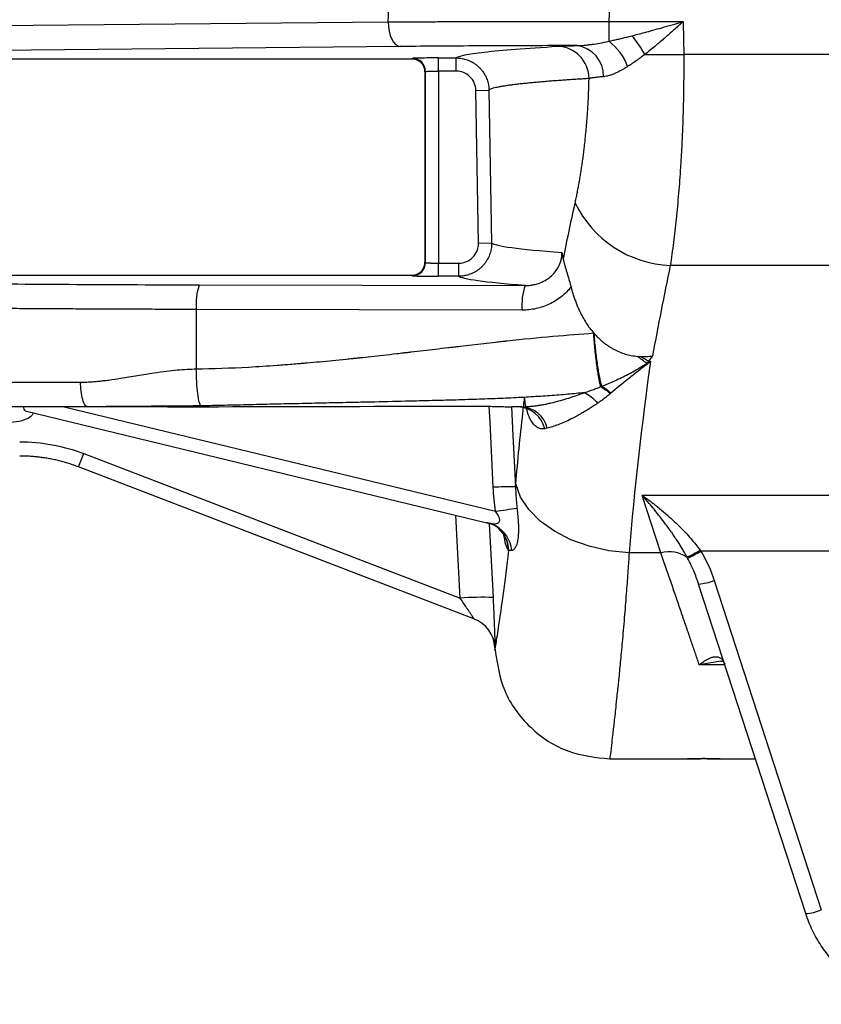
# Model space of a CAD drawing. Header units: millimetres. Extents: x 5 to 597, y 5 to 415.
# Tile 81 of 136: x 310 to 320, y 303 to 315. Entities that reach past the tile are written whole.
import ezdxf

# ---------------------------------------------------------------- set-up
doc = ezdxf.new("R2010")
doc.units = ezdxf.units.MM

msp = doc.modelspace()

# ---------------------------------------------------------------- linework, layer by layer
at = {"color": 7, "linetype": 'Continuous', "lineweight": 25}
for p, q in [((314.5356, 315.138), (314.5474, 315.3843)), ((317.2353, 315.4209), (317.2219, 315.1415)), ((308.9646, 315.085), (314.5356, 315.138)), ((317.2219, 315.1415), (318.1307, 315.1415)), ((317.2219, 315.1415), (317.2219, 314.9017)), ((314.6791, 314.8381), (309.253, 314.7865)), ((309.2282, 314.6892), (314.8212, 314.6892)), ((314.8212, 314.6892), (314.8296, 314.6934)), ((315.1494, 314.6988), (315.3625, 314.6988)), ((315.1494, 314.5388), (315.1494, 314.6988)), ((315.3625, 314.5388), (315.3625, 314.6988)), ((333.3173, 314.7415), (318.1349, 314.7415)), ((314.9812, 314.5293), (314.9812, 312.2088)), ((314.9813, 314.5293), (314.9812, 314.5293)), ((314.9895, 314.5334), (314.9813, 314.5293)), ((314.9813, 314.5293), (314.9813, 312.2088)), ((314.9895, 312.2047), (314.9895, 314.5334)), ((315.3625, 314.5388), (315.1494, 314.5388)), ((315.1494, 314.5388), (315.1494, 312.1993)), ((315.6025, 314.303), (315.7624, 314.3058)), ((315.6349, 312.4435), (315.6025, 314.303)), ((315.7624, 314.3058), (315.7949, 312.4462)), ((315.6349, 312.4435), (315.7949, 312.4462)), ((314.9813, 312.2088), (314.9812, 312.2088)), ((314.9813, 312.2088), (314.9895, 312.2047)), ((315.1494, 312.0393), (315.1494, 312.1993)), ((315.1494, 312.1993), (315.395, 312.1993)), ((315.395, 312.0393), (315.395, 312.1993)), ((333.29, 312.17), (317.9716, 312.17)), ((314.8212, 312.049), (309.2282, 312.049)), ((314.8296, 312.0447), (314.8212, 312.049)), ((315.395, 312.0393), (315.1494, 312.0393)), ((312.2332, 311.9346), (316.2043, 311.9261)), ((312.1966, 311.6347), (312.1966, 310.9106)), ((316.1678, 311.6262), (312.1966, 311.6347)), ((317.7063, 311.0061), (317.7326, 311.0061)), ((315.0477, 310.4567), (315.0483, 310.4579)), ((310.1126, 310.3982), (315.7533, 309.0325)), ((311.8457, 310.4491), (310.8733, 310.4491)), ((316.1583, 310.4491), (316.041, 310.4491)), ((310.8255, 309.878), (315.4124, 308.1172)), ((315.5791, 307.8667), (310.761, 309.7162)), ((333.531, 309.3682), (317.6309, 309.3682)), ((317.858, 308.6692), (317.6309, 309.3682)), ((315.7364, 309.0371), (315.7857, 309.0289)), ((315.7883, 309.0257), (315.8471, 308.9959)), ((317.858, 308.6692), (317.4703, 308.6692)), ((332.8187, 308.6905), (318.3432, 308.6905)), ((318.5077, 308.3331), (319.812, 304.319)), ((319.6217, 304.2746), (318.3175, 308.2887)), ((315.8348, 307.5144), (315.8363, 307.4843)), ((317.2324, 306.1591), (318.181, 306.1591)), ((318.581, 306.1591), (319.0095, 306.1591))]:
    msp.add_line(p, q, dxfattribs=at)
at = {"color": 8, "linetype": 'Continuous', "lineweight": 25}
for p, q in [((310.5861, 310.4491), (315.8414, 309.1767)), ((315.4124, 308.1172), (315.3603, 309.1277)), ((315.7651, 309.0276), (315.8117, 308.1242)), ((318.5882, 307.3476), (318.3265, 307.303)), ((318.6378, 307.303), (318.3265, 307.303))]:
    msp.add_line(p, q, dxfattribs=at)
at = {"color": 7, "linetype": 'Continuous', "lineweight": 25, "flags": 128}
for points in [[(314.5356, 315.138), (314.5387, 315.0801), (314.5471, 315.0243), (314.5605, 314.9728), (314.5784, 314.9275), (314.6, 314.8902), (314.6247, 314.8622), (314.6514, 314.8446), (314.6791, 314.8381)], [(318.1307, 315.1415), (318.133, 314.9175), (318.1349, 314.7415)], [(315.0477, 310.4567), (315.3559, 310.4567), (315.598, 310.4568)], [(317.4703, 308.6692), (317.2237, 308.6951), (316.9849, 308.7487), (316.7613, 308.8286), (316.5599, 308.932), (316.3871, 309.0559), (316.2483, 309.1963), (316.1479, 309.3487), (316.089, 309.5085)], [(315.8431, 308.9982), (315.7947, 309.0204), (315.7364, 309.0371)]]:
    msp.add_lwpolyline(points, dxfattribs=at)
at = {"color": 8, "linetype": 'Continuous', "lineweight": 25, "flags": 128}
for points in [[(315.598, 310.4568), (315.5981, 310.4569), (315.5981, 310.4574)], [(315.8148, 309.468), (315.775, 310.2669), (315.7657, 310.4543)], [(316.0375, 310.4491), (316.0548, 310.1009), (316.086, 309.475)]]:
    msp.add_lwpolyline(points, dxfattribs=at)
at = {"color": 7, "linetype": 'Continuous', "lineweight": 25}
for centre, radius, start, end in [((316.8572, 314.3931), 0.6259, 18.62684, 54.35746), ((316.7421, 314.2758), 1.0287, 26.76464, 42.34095), ((316.5875, 314.4466), 0.3942, 0.15589, 88.51073), ((316.7882, 314.4827), 0.369, 358.02966, 83.32411), ((314.8295, 314.5333), 0.1601, 0.02777, 89.94604), ((317.6799, 357.2735), 42.5344, 269.97386, 270.61286), ((318.0292, 313.5211), 1.3524, 205.86039, 267.56043), ((314.8295, 312.2048), 0.1601, 270.05396, 359.97223), ((312.865, 311.7054), 0.6721, 160.05864, 186.04259), ((316.8361, 311.6969), 0.6721, 160.05864, 186.04259), ((316.1007, 310.0988), 0.3508, 13.6679, 87.07223), ((316.1391, 310.1051), 0.3445, 14.09022, 86.79816), ((307.5979, 311.0713), 3.4411, 336.80934, 339.70929), ((316.0635, 305.0741), 4.401, 89.70697, 93.2394), ((313.9163, 323.4535), 14.406, 277.67931, 278.73383), ((317.9567, 308.2717), 0.4096, 57.73817, 103.95318), ((317.7648, 309.5727), 1.0391, 293.27046, 303.21489), ((317.7261, 309.6507), 1.1414, 293.57853, 302.73165), ((318.2791, 308.8832), 0.5957, 273.69538, 292.56673), ((315.665, 305.0886), 3.0391, 87.23309, 94.76812), ((315.4353, 307.4935), 0.4, 3, 69), ((315.4357, 307.4933), 0.4, 2.99908, 68.99978), ((319.5834, 304.8691), 0.5957, 273.69538, 292.56673)]:
    msp.add_arc(centre, radius, start, end, dxfattribs=at)
at = {"color": 8, "linetype": 'Continuous', "lineweight": 25}
for centre, radius, start, end in [((310.15, 310.446), 0.0606, 177.59759, 231.98797), ((315.6574, 308.6611), 0.3848, 5.48227, 61.14835), ((315.6088, 308.6839), 0.3925, 2.14734, 53.27078), ((315.6133, 308.6806), 0.3924, 2.13589, 53.60716)]:
    msp.add_arc(centre, radius, start, end, dxfattribs=at)
at = {"color": 7, "linetype": 'Continuous', "lineweight": 25}
for points, knots in [([(314.5356, 315.138), (314.5679, 315.1382), (314.6322, 315.1386), (314.7292, 315.139), (314.8256, 315.1395), (314.9215, 315.1399), (315.0167, 315.1403), (315.1113, 315.1407), (315.2051, 315.141), (315.298, 315.1413), (315.3901, 315.1415), (315.4813, 315.1418), (315.5714, 315.142), (315.6606, 315.1421), (315.7486, 315.1423), (315.8748, 315.1425), (316.0393, 315.1426), (316.2423, 315.1427), (316.4433, 315.1427), (316.6419, 315.1425), (316.8379, 315.1423), (317.0309, 315.1419), (317.1586, 315.1416), (317.2219, 315.1415)], [0, 0, 0, 0, 0.0393589, 0.0781582, 0.116398, 0.1540782, 0.1911988, 0.2277599, 0.2637615, 0.2992035, 0.3340859, 0.3684089, 0.4021723, 0.4353762, 0.4680206, 0.5001054, 0.5751552, 0.6489927, 0.7216181, 0.7930314, 0.8632327, 0.9322222, 1, 1, 1, 1]), ([(317.5024, 314.9687), (317.5265, 314.9748), (317.5789, 314.9882), (317.6641, 315.0107), (317.7624, 315.0374), (317.8736, 315.0683), (317.9978, 315.1035), (318.085, 315.1284), (318.1307, 315.1415)], [0, 0, 0, 0, 0.1155551, 0.2515487, 0.4079868, 0.5848733, 0.7822105, 1, 1, 1, 1]), ([(318.1307, 315.1415), (318.1194, 315.1314), (318.0949, 315.1098), (318.0556, 315.075), (317.9993, 315.0254), (317.9451, 314.978), (317.8848, 314.9257), (317.8345, 314.8826), (317.775, 314.8324), (317.7179, 314.7851), (317.6791, 314.7539), (317.6605, 314.739)], [0, 0, 0, 0, 0.0718999, 0.1552549, 0.2502352, 0.4295711, 0.4996923, 0.6345376, 0.7499775, 0.8804593, 1, 1, 1, 1]), ([(316.8311, 314.8491), (316.842, 314.8493), (316.8644, 314.8498), (316.8999, 314.8518), (316.9381, 314.8548), (316.979, 314.8592), (317.0371, 314.8668), (317.118, 314.8797), (317.1853, 314.894), (317.2219, 314.9017)], [0, 0, 0, 0, 0.0877189, 0.181474, 0.2813218, 0.3873112, 0.4994841, 0.7273425, 1, 1, 1, 1]), ([(317.2219, 314.9017), (317.2395, 314.9056), (317.2752, 314.9133), (317.3297, 314.926), (317.3858, 314.9395), (317.4435, 314.9537), (317.4826, 314.9636), (317.5024, 314.9687)], [0, 0, 0, 0, 0.1900955, 0.3851201, 0.5850978, 0.7900509, 1, 1, 1, 1]), ([(316.8311, 314.8491), (316.4584, 314.8486), (316.0842, 314.8475), (315.3587, 314.8437), (315.0075, 314.8412), (314.6791, 314.8381)], [0, 0, 0, 0, 0.5, 0.5, 1, 1, 1, 1]), ([(315.3625, 314.6988), (315.387, 314.7227), (315.5028, 314.7467), (315.9164, 314.7942), (316.2141, 314.8177), (316.5977, 314.8407)], [0, 0, 0, 0, 0.5, 0.5, 1, 1, 1, 1]), ([(316.5977, 314.8407), (316.623, 314.8422), (316.6551, 314.8437), (316.7331, 314.8465), (316.779, 314.8478), (316.8311, 314.8491)], [0, 0, 0, 0, 0.5, 0.5, 1, 1, 1, 1]), ([(314.8212, 314.6892), (314.8272, 314.689), (314.8393, 314.6886), (314.8571, 314.6854), (314.8742, 314.6805), (314.8905, 314.6738), (314.9058, 314.6655), (314.9199, 314.6557), (314.9327, 314.6446), (314.9442, 314.6323), (314.9542, 314.6191), (314.9626, 314.6051), (314.9695, 314.5904), (314.9749, 314.5754), (314.9786, 314.5601), (314.9809, 314.5447), (314.9812, 314.5344), (314.9813, 314.5293)], [0, 0, 0, 0, 0.0725579, 0.1442485, 0.2150773, 0.2850496, 0.3541711, 0.4224476, 0.4898853, 0.5564904, 0.6222696, 0.6872296, 0.7513775, 0.8147208, 0.8772669, 0.9390239, 1, 1, 1, 1]), ([(314.9813, 314.5293), (314.9811, 314.5353), (314.9808, 314.5474), (314.9776, 314.5652), (314.9726, 314.5825), (314.9657, 314.5991), (314.957, 314.6148), (314.9466, 314.6294), (314.9323, 314.6454), (314.9125, 314.6619), (314.8857, 314.6767), (314.8547, 314.6871), (314.8325, 314.6885), (314.8212, 314.6892)], [0, 0, 0, 0, 0.0719913, 0.1437619, 0.2153223, 0.2866831, 0.357855, 0.4288487, 0.4996752, 0.6138216, 0.7352381, 0.8639558, 1, 1, 1, 1]), ([(315.1494, 314.6988), (315.1124, 314.6988), (315.0726, 314.6987), (314.9953, 314.6981), (314.9582, 314.6977), (314.8962, 314.6967), (314.8715, 314.6961), (314.8389, 314.6947), (314.8309, 314.694), (314.8296, 314.6934)], [0, 0, 0, 0, 0.25, 0.25, 0.5, 0.5, 0.75, 0.75, 1, 1, 1, 1]), ([(315.3625, 314.6988), (315.3721, 314.6986), (315.3915, 314.6982), (315.4209, 314.6948), (315.4506, 314.6894), (315.4804, 314.6814), (315.51, 314.671), (315.5391, 314.6582), (315.5674, 314.6428), (315.5946, 314.6251), (315.6204, 314.6051), (315.6446, 314.583), (315.6668, 314.559), (315.6869, 314.5335), (315.7047, 314.5066), (315.7202, 314.4787), (315.7332, 314.4501), (315.7437, 314.421), (315.7519, 314.3918), (315.7576, 314.3628), (315.7613, 314.3342), (315.762, 314.3152), (315.7624, 314.3058)], [0, 0, 0, 0, 0.0463174, 0.0938315, 0.1424551, 0.1920844, 0.2425993, 0.2938645, 0.3457313, 0.3980397, 0.450621, 0.5033013, 0.5559047, 0.6082568, 0.660188, 0.7115373, 0.7621541, 0.8119015, 0.8606574, 0.9083158, 0.9547875, 1, 1, 1, 1]), ([(317.6605, 314.739), (317.6461, 314.7285), (317.6198, 314.7093), (317.5844, 314.6838), (317.5448, 314.6558), (317.5007, 314.6255), (317.4664, 314.6034), (317.4503, 314.593)], [0, 0, 0, 0, 0.2004512, 0.3671125, 0.4999893, 0.7635736, 1, 1, 1, 1]), ([(318.1349, 314.7415), (318.1351, 314.7108), (318.1355, 314.6494), (318.1355, 314.5572), (318.1351, 314.465), (318.1342, 314.3727), (318.133, 314.2804), (318.1313, 314.1881), (318.1291, 314.0959), (318.1265, 314.0038), (318.1235, 313.912), (318.1201, 313.8203), (318.1162, 313.729), (318.1119, 313.638), (318.1072, 313.5475), (318.102, 313.4573), (318.0915, 313.2895), (318.0732, 313.0452), (318.0491, 312.7894), (318.0274, 312.5921), (318.0102, 312.4494), (317.9917, 312.3076), (317.9783, 312.2162), (317.9716, 312.17)], [0, 0, 0, 0, 0.0326776, 0.0654457, 0.098305, 0.1312564, 0.1643004, 0.1974379, 0.2306695, 0.2639958, 0.2974177, 0.3309357, 0.3645506, 0.398263, 0.4320737, 0.4659831, 0.4999921, 0.6232092, 0.7500803, 0.8104545, 0.8722312, 0.9354123, 1, 1, 1, 1]), ([(314.9895, 314.5334), (314.991, 314.5348), (315.0088, 314.5362), (315.0678, 314.5382), (315.1085, 314.5388), (315.1494, 314.5388)], [0, 0, 0, 0, 0.5, 0.5, 1, 1, 1, 1]), ([(315.6025, 314.303), (315.6019, 314.3344), (315.5953, 314.365), (315.5707, 314.4222), (315.5529, 314.4482), (315.5087, 314.4917), (315.4822, 314.5091), (315.425, 314.5326), (315.3939, 314.5388), (315.3625, 314.5388)], [0, 0, 0, 0, 0.25, 0.25, 0.5, 0.5, 0.75, 0.75, 1, 1, 1, 1]), ([(317.4503, 314.593), (317.4391, 314.586), (317.417, 314.5723), (317.385, 314.5538), (317.3545, 314.5372), (317.3191, 314.5195), (317.2799, 314.502), (317.2365, 314.486), (317.1954, 314.4746), (317.1695, 314.4715), (317.157, 314.47)], [0, 0, 0, 0, 0.1063006, 0.2087478, 0.3074105, 0.4023645, 0.5576105, 0.7010129, 0.8548871, 1, 1, 1, 1]), ([(316.9817, 314.4477), (316.9581, 314.4463), (316.9101, 314.4433), (316.8395, 314.4388), (316.7687, 314.4342), (316.6981, 314.4293), (316.6278, 314.4243), (316.5582, 314.4192), (316.4895, 314.4138), (316.422, 314.4083), (316.3559, 314.4027), (316.2916, 314.3968), (316.2293, 314.3908), (316.1693, 314.3846), (316.112, 314.3783), (316.0577, 314.3718), (316.0068, 314.3651), (315.9595, 314.3583), (315.9162, 314.3513), (315.8772, 314.3441), (315.8431, 314.3368), (315.814, 314.3293), (315.7905, 314.3216), (315.7724, 314.3138), (315.7657, 314.3085), (315.7624, 314.3058)], [0, 0, 0, 0, 0.0313135, 0.0637329, 0.0972583, 0.1318897, 0.167627, 0.2044702, 0.2424194, 0.2814744, 0.3216353, 0.3629021, 0.4052748, 0.4487534, 0.4933378, 0.539028, 0.585824, 0.6337259, 0.6827335, 0.7328469, 0.7840661, 0.836391, 0.8898216, 0.944358, 1, 1, 1, 1]), ([(316.8122, 312.9312), (316.8164, 312.9507), (316.8249, 312.9895), (316.8371, 313.0493), (316.8489, 313.1101), (316.8602, 313.1719), (316.8712, 313.2348), (316.8817, 313.2988), (316.8917, 313.3638), (316.9013, 313.4298), (316.9105, 313.497), (316.9192, 313.5651), (316.9323, 313.6753), (316.9481, 313.8301), (316.9623, 314.01), (316.9718, 314.1698), (316.978, 314.308), (316.9804, 314.4011), (316.9817, 314.4477)], [0, 0, 0, 0, 0.0461664, 0.0920985, 0.1378279, 0.1833871, 0.2288086, 0.2741253, 0.3193704, 0.3645773, 0.4097793, 0.4550098, 0.5003023, 0.6260723, 0.7513769, 0.8344089, 0.9172077, 1, 1, 1, 1]), ([(317.157, 314.47), (317.1482, 314.4693), (317.1306, 314.4679), (317.1062, 314.4656), (317.0834, 314.4633), (317.0623, 314.4609), (317.0428, 314.4584), (317.025, 314.4559), (317.0089, 314.4532), (316.9943, 314.4505), (316.9859, 314.4487), (316.9817, 314.4477)], [0, 0, 0, 0, 0.114404, 0.2281368, 0.3411277, 0.4533096, 0.5646192, 0.6749966, 0.7843863, 0.8927366, 1, 1, 1, 1]), ([(315.7949, 312.4462), (315.7948, 312.4367), (315.7948, 312.4174), (315.792, 312.3881), (315.787, 312.3583), (315.7796, 312.3282), (315.7697, 312.2982), (315.7571, 312.2686), (315.742, 312.2397), (315.7244, 312.2117), (315.7044, 312.1851), (315.682, 312.1602), (315.6577, 312.1371), (315.6315, 312.1162), (315.6039, 312.0977), (315.575, 312.0817), (315.5454, 312.0682), (315.5152, 312.0574), (315.4848, 312.0491), (315.4545, 312.0434), (315.4246, 312.04), (315.4048, 312.0395), (315.395, 312.0393)], [0, 0, 0, 0, 0.045019, 0.0913459, 0.1389081, 0.1876148, 0.2373573, 0.2880091, 0.3394277, 0.3914558, 0.4439242, 0.4966548, 0.5494638, 0.6021661, 0.6545787, 0.7065244, 0.7578359, 0.8083578, 0.85795, 0.9064888, 0.9538681, 1, 1, 1, 1]), ([(315.395, 312.1993), (315.427, 312.1993), (315.4585, 312.2057), (315.5171, 312.2303), (315.5439, 312.2485), (315.5883, 312.2936), (315.6061, 312.3208), (315.6295, 312.3795), (315.6355, 312.4114), (315.6349, 312.4435)], [0, 0, 0, 0, 0.25, 0.25, 0.5, 0.5, 0.75, 0.75, 1, 1, 1, 1]), ([(316.2043, 311.9261), (316.2125, 311.9262), (316.2324, 311.9264), (316.2675, 311.9292), (316.3132, 311.9365), (316.3751, 311.9533), (316.4433, 311.9834), (316.5133, 312.0311), (316.5711, 312.0895), (316.6096, 312.1499), (316.6315, 312.2018), (316.6434, 312.2437), (316.6504, 312.2863), (316.6508, 312.3147), (316.651, 312.3288)], [0, 0, 0, 0, 0.0377729, 0.0915038, 0.1620053, 0.2501208, 0.3851701, 0.4998888, 0.6310809, 0.7493928, 0.8135219, 0.876738, 0.9389259, 1, 1, 1, 1]), ([(316.651, 312.3288), (316.654, 312.315), (316.6599, 312.2882), (316.6654, 312.26), (316.6681, 312.2463)], [0, 0, 0, 0, 0.5168809, 1, 1, 1, 1]), ([(314.9813, 312.2088), (314.9811, 312.2028), (314.9808, 312.1907), (314.9776, 312.1729), (314.9726, 312.1556), (314.9657, 312.139), (314.957, 312.1233), (314.9466, 312.1088), (314.9323, 312.0928), (314.9125, 312.0762), (314.8857, 312.0614), (314.8547, 312.051), (314.8325, 312.0497), (314.8212, 312.049)], [0, 0, 0, 0, 0.0719913, 0.1437619, 0.2153223, 0.2866831, 0.357855, 0.4288487, 0.4996752, 0.6138216, 0.7352381, 0.8639558, 1, 1, 1, 1]), ([(314.8212, 312.049), (314.8272, 312.0492), (314.8393, 312.0495), (314.8571, 312.0527), (314.8742, 312.0576), (314.8905, 312.0643), (314.9058, 312.0726), (314.9199, 312.0824), (314.9327, 312.0936), (314.9442, 312.1058), (314.9542, 312.1191), (314.9626, 312.1331), (314.9695, 312.1477), (314.9749, 312.1627), (314.9786, 312.178), (314.9809, 312.1934), (314.9812, 312.2037), (314.9813, 312.2088)], [0, 0, 0, 0, 0.0725579, 0.1442485, 0.2150773, 0.2850496, 0.3541711, 0.4224476, 0.4898853, 0.5564904, 0.6222696, 0.6872296, 0.7513775, 0.8147208, 0.8772669, 0.9390239, 1, 1, 1, 1]), ([(314.9895, 312.2047), (314.9899, 312.2045), (314.9907, 312.2041), (314.9944, 312.2035), (314.9996, 312.203), (315.0063, 312.2025), (315.0143, 312.202), (315.0235, 312.2016), (315.0335, 312.2012), (315.0443, 312.2008), (315.0557, 312.2005), (315.0674, 312.2002), (315.0794, 312.2), (315.0914, 312.1998), (315.1035, 312.1996), (315.1154, 312.1995), (315.127, 312.1994), (315.1383, 312.1993), (315.1458, 312.1993), (315.1494, 312.1993)], [0, 0, 0, 0, 0.0730896, 0.1443957, 0.2139183, 0.2816574, 0.347613, 0.4117851, 0.4741739, 0.5347793, 0.5936015, 0.6506405, 0.7058964, 0.7593695, 0.81106, 0.860968, 0.9090937, 0.9554376, 1, 1, 1, 1]), ([(316.6681, 312.2463), (316.6691, 312.2416), (316.6716, 312.2287), (316.6775, 312.2032), (316.6866, 312.1693), (316.698, 312.1296), (316.7106, 312.0879), (316.7238, 312.0447), (316.7373, 311.9997), (316.7504, 311.9544), (316.7584, 311.9239), (316.7624, 311.9087)], [0, 0, 0, 0, 0.0463894, 0.124915, 0.2494883, 0.3779378, 0.4980349, 0.6280107, 0.7544315, 0.8781082, 1, 1, 1, 1]), ([(314.8296, 312.0447), (314.8309, 312.0441), (314.8389, 312.0434), (314.8715, 312.0421), (314.8962, 312.0414), (314.9582, 312.0404), (314.9953, 312.04), (315.0726, 312.0394), (315.1124, 312.0393), (315.1494, 312.0393)], [0, 0, 0, 0, 0.25, 0.25, 0.5, 0.5, 0.75, 0.75, 1, 1, 1, 1]), ([(316.2043, 311.9261), (315.9562, 311.9446), (315.7635, 311.9634), (315.493, 312.0013), (315.4152, 312.0203), (315.395, 312.0393)], [0, 0, 0, 0, 0.5, 0.5, 1, 1, 1, 1]), ([(309.3352, 311.9509), (309.7807, 311.9466), (310.253, 311.9431), (311.2276, 311.9376), (311.7297, 311.9357), (312.2332, 311.9346)], [0, 0, 0, 0, 0.5, 0.5, 1, 1, 1, 1]), ([(316.7624, 311.9087), (316.727, 311.8634), (316.6864, 311.8229), (316.5966, 311.7521), (316.5484, 311.7227), (316.446, 311.6747), (316.3913, 311.6563), (316.2811, 311.6321), (316.2249, 311.6261), (316.1678, 311.6262)], [0, 0, 0, 0, 0.25, 0.25, 0.5, 0.5, 0.75, 0.75, 1, 1, 1, 1]), ([(316.7624, 311.9087), (316.7672, 311.8904), (316.7767, 311.8543), (316.7929, 311.8016), (316.8101, 311.7511), (316.8284, 311.7028), (316.8475, 311.6568), (316.8727, 311.6016), (316.9053, 311.5384), (316.947, 311.4692), (316.9909, 311.4055), (317.023, 311.3667), (317.0387, 311.3478)], [0, 0, 0, 0, 0.0900578, 0.1773625, 0.2618883, 0.3436134, 0.4225203, 0.4985962, 0.6322119, 0.7602695, 0.8828325, 1, 1, 1, 1]), ([(312.1966, 311.6347), (312.1519, 311.6348), (312.0623, 311.635), (311.9281, 311.6353), (311.7941, 311.6357), (311.6601, 311.6361), (311.5264, 311.6365), (311.3928, 311.637), (311.2595, 311.6375), (311.1265, 311.6381), (310.9938, 311.6387), (310.8615, 311.6393), (310.7295, 311.64), (310.598, 311.6407), (310.467, 311.6414), (310.3364, 311.6422), (310.2065, 311.643), (310.0771, 311.6439), (309.9484, 311.6448), (309.8203, 311.6457), (309.6929, 311.6467), (309.5663, 311.6477), (309.4405, 311.6487), (309.3155, 311.6498), (309.233, 311.6505), (309.1917, 311.6509)], [0, 0, 0, 0, 0.042638, 0.0853523, 0.128143, 0.1710101, 0.2139536, 0.2569735, 0.3000697, 0.3432423, 0.3864913, 0.4298167, 0.4732185, 0.5166967, 0.5602513, 0.6038823, 0.6475897, 0.6913735, 0.7352338, 0.7791704, 0.8231835, 0.867273, 0.9114389, 0.9556812, 1, 1, 1, 1]), ([(312.1966, 310.9106), (312.3971, 310.9135), (312.7162, 310.9249), (313.1209, 310.9506), (313.3313, 310.9666), (313.4385, 310.9754), (313.4926, 310.9799), (313.5198, 310.9823), (313.5334, 310.9835), (313.5393, 310.984), (313.5431, 310.9843), (313.5455, 310.9845), (313.6465, 310.9933), (313.8017, 311.0077), (313.9931, 311.0269), (314.0914, 311.037), (314.1412, 311.0423), (314.1663, 311.0449), (314.1789, 311.0462), (314.1843, 311.0468), (314.1879, 311.0472), (314.1901, 311.0474), (314.2777, 311.0568), (314.42, 311.0724), (314.6089, 311.0938), (314.709, 311.1053), (314.7604, 311.1113), (314.7865, 311.1143), (314.7997, 311.1158), (314.8053, 311.1165), (314.8091, 311.1169), (314.8113, 311.1172), (314.9123, 311.129), (315.0615, 311.1464), (315.2355, 311.1668), (315.3101, 311.1756), (315.3598, 311.1815), (315.3851, 311.1844), (315.5072, 311.1989), (315.6518, 311.2156), (315.8171, 311.2341), (315.8989, 311.2431), (315.9396, 311.2475), (315.957, 311.2494), (315.9686, 311.2507), (315.974, 311.2513), (316.3731, 311.2944), (316.726, 311.3263), (317.0387, 311.3478)], [0, 0, 0, 0, 0.125, 0.1875, 0.21875, 0.234375, 0.2421875, 0.2460937, 0.2480469, 0.2490234, 0.2490234, 0.25, 0.25, 0.3125, 0.34375, 0.359375, 0.3671875, 0.3710937, 0.3730469, 0.3740234, 0.3740234, 0.375, 0.375, 0.4375, 0.46875, 0.484375, 0.4921875, 0.4960937, 0.4980469, 0.4990234, 0.4990234, 0.5, 0.5, 0.5625, 0.59375, 0.609375, 0.609375, 0.625, 0.625, 0.6875, 0.71875, 0.734375, 0.7421875, 0.7460937, 0.7460937, 0.75, 0.75, 1, 1, 1, 1]), ([(317.1235, 310.6946), (317.1149, 310.7304), (317.1062, 310.7731), (317.0894, 310.8701), (317.0813, 310.9244), (317.0663, 311.0399), (317.0595, 311.1012), (317.0477, 311.2248), (317.0427, 311.2873), (317.0387, 311.3478)], [0, 0, 0, 0, 0.25, 0.25, 0.5, 0.5, 0.75, 0.75, 1, 1, 1, 1]), ([(317.0448, 311.3408), (317.0551, 311.3294), (317.0756, 311.3069), (317.1079, 311.2753), (317.1411, 311.2457), (317.1751, 311.2184), (317.2099, 311.1933), (317.2453, 311.1703), (317.2917, 311.1437), (317.3503, 311.1158), (317.4223, 311.0903), (317.4963, 311.0718), (317.5467, 311.066), (317.5719, 311.063)], [0, 0, 0, 0, 0.0752254, 0.1490992, 0.2216737, 0.2930052, 0.3631546, 0.432188, 0.5001766, 0.6257562, 0.7506052, 0.8751948, 1, 1, 1, 1]), ([(317.1365, 310.7001), (317.1273, 310.7356), (317.1179, 310.7778), (317.0998, 310.8732), (317.091, 310.9264), (317.0749, 311.0395), (317.0675, 311.0994), (317.0547, 311.2204), (317.0492, 311.2815), (317.0448, 311.3408)], [0, 0, 0, 0, 0.25, 0.25, 0.5, 0.5, 0.75, 0.75, 1, 1, 1, 1]), ([(317.5719, 311.063), (317.5783, 311.0625), (317.5909, 311.0615), (317.6036, 311.061), (317.61, 311.0607)], [0, 0, 0, 0, 0.4992347, 1, 1, 1, 1]), ([(317.61, 311.0607), (317.6219, 311.0604), (317.646, 311.0598), (317.6824, 311.0611), (317.7191, 311.0638), (317.7436, 311.067), (317.7559, 311.0686)], [0, 0, 0, 0, 0.245525, 0.4939524, 0.7454055, 1, 1, 1, 1]), ([(317.1365, 310.7001), (317.1518, 310.7059), (317.1867, 310.7194), (317.2452, 310.7436), (317.3178, 310.7753), (317.3973, 310.813), (317.4781, 310.8545), (317.5508, 310.8949), (317.6202, 310.9361), (317.6639, 310.9642), (317.687, 310.979)], [0, 0, 0, 0, 0.0789424, 0.1809989, 0.3089624, 0.4663947, 0.6116721, 0.7517704, 0.8693204, 1, 1, 1, 1]), ([(317.6944, 310.972), (317.6572, 310.9434), (317.6192, 310.9139), (317.5611, 310.8684), (317.5416, 310.8531), (317.5022, 310.822), (317.482, 310.806), (317.3836, 310.7277), (317.3122, 310.6699), (317.2491, 310.6153)], [0, 0, 0, 0, 0.25, 0.25, 0.375, 0.375, 0.5, 0.5, 1, 1, 1, 1]), ([(317.7063, 311.0061), (317.7047, 311.0026), (317.7015, 310.9957), (317.6979, 310.9889), (317.6961, 310.9854)], [0, 0, 0, 0, 0.4955754, 1, 1, 1, 1]), ([(310.7865, 310.7491), (310.8034, 310.7492), (310.8381, 310.7495), (310.8916, 310.7518), (310.9476, 310.7554), (311.0064, 310.7605), (311.0678, 310.767), (311.1567, 310.7779), (311.294, 310.7988), (311.4772, 310.8293), (311.6645, 310.8601), (311.8256, 310.8833), (311.9597, 310.8979), (312.0806, 310.9074), (312.1589, 310.9095), (312.1966, 310.9106)], [0, 0, 0, 0, 0.03644902, 0.07475472, 0.11493915, 0.15702142, 0.20101815, 0.2469439, 0.34788674, 0.49608017, 0.63951685, 0.74718835, 0.83717256, 0.9214067, 1, 1, 1, 1]), ([(312.2519, 310.4601), (312.2458, 310.4659), (312.2392, 310.4807), (312.2264, 310.5307), (312.2202, 310.5661), (312.2096, 310.652), (312.2053, 310.7024), (312.1992, 310.8067), (312.1974, 310.8603), (312.1966, 310.9106)], [0, 0, 0, 0, 0.25, 0.25, 0.5, 0.5, 0.75, 0.75, 1, 1, 1, 1]), ([(310.8733, 310.4491), (310.8631, 310.4491), (310.852, 310.4555), (310.8307, 310.4847), (310.8204, 310.5076), (310.8035, 310.5662), (310.7968, 310.6017), (310.7884, 310.6756), (310.7865, 310.7137), (310.7865, 310.7491)], [0, 0, 0, 0, 0.25, 0.25, 0.5, 0.5, 0.75, 0.75, 1, 1, 1, 1]), ([(316.9256, 310.621), (316.9367, 310.6246), (316.97, 310.6355), (317.0215, 310.6538), (317.0765, 310.6748), (317.1091, 310.6885), (317.1235, 310.6946)], [0, 0, 0, 0, 0.1655891, 0.4999216, 0.7780262, 1, 1, 1, 1]), ([(317.1235, 310.6946), (317.126, 310.6956), (317.1279, 310.6964), (317.1322, 310.6982), (317.1344, 310.6991), (317.1365, 310.7001)], [0, 0, 0, 0, 0.5, 0.5, 1, 1, 1, 1]), ([(316.9256, 310.621), (316.8923, 310.6175), (316.8245, 310.6103), (316.7209, 310.6008), (316.614, 310.5917), (316.5038, 310.5834), (316.3902, 310.5756), (316.2733, 310.5684), (316.1532, 310.5618), (316.0297, 310.5556), (315.8605, 310.5481), (315.6373, 310.5397), (315.3726, 310.5313), (315.0907, 310.5237), (314.7611, 310.5157), (314.4398, 310.5085), (314.1128, 310.5014), (313.8332, 310.4953), (313.5112, 310.4882), (313.1873, 310.4809), (312.8557, 310.4732), (312.5461, 310.4662), (312.3476, 310.4621), (312.2519, 310.4601)], [0, 0, 0, 0, 0.0218494, 0.044344, 0.0674889, 0.0912889, 0.1157484, 0.1408713, 0.1666613, 0.1931219, 0.2202562, 0.2752481, 0.336094, 0.3896367, 0.4554832, 0.5466825, 0.5949759, 0.6643991, 0.7254608, 0.8009649, 0.8718765, 0.9382139, 1, 1, 1, 1]), ([(316.1583, 310.4491), (316.1712, 310.4492), (316.1973, 310.4495), (316.2381, 310.4517), (316.2808, 310.4553), (316.3255, 310.4604), (316.372, 310.467), (316.4205, 310.4753), (316.471, 310.4851), (316.5352, 310.4993), (316.6151, 310.5194), (316.7125, 310.5476), (316.8165, 310.5811), (316.8887, 310.6075), (316.9256, 310.621)], [0, 0, 0, 0, 0.0569102, 0.1153464, 0.1753278, 0.2368721, 0.2999958, 0.3647139, 0.4310406, 0.4989889, 0.6147953, 0.7368727, 0.8652624, 1, 1, 1, 1]), ([(316.9257, 310.621), (316.9536, 310.6089), (316.9821, 310.5914), (317.0367, 310.5471), (317.0628, 310.5204), (317.086, 310.491)], [0, 0, 0, 0, 0.5, 0.5, 1, 1, 1, 1]), ([(317.2395, 310.607), (317.2279, 310.5973), (317.2042, 310.5774), (317.1669, 310.5485), (317.1273, 310.5193), (317.0999, 310.5006), (317.086, 310.491)], [0, 0, 0, 0, 0.23229072, 0.47627127, 0.7321192, 1, 1, 1, 1]), ([(312.2519, 310.4601), (312.2319, 310.4597), (312.1904, 310.4589), (312.1256, 310.458), (312.0562, 310.4572), (311.9822, 310.4565), (311.9071, 310.4559), (311.8229, 310.4554), (311.7071, 310.4548), (311.5528, 310.454), (311.3793, 310.4529), (311.2333, 310.4516), (311.1208, 310.4506), (311.0337, 310.4498), (310.9514, 310.4492), (310.8989, 310.4491), (310.8733, 310.4491)], [0, 0, 0, 0, 0.04359282, 0.09040248, 0.14045166, 0.19375892, 0.25033959, 0.30234053, 0.3750574, 0.49978815, 0.63454278, 0.74935946, 0.81642293, 0.88046062, 0.94160301, 1, 1, 1, 1]), ([(311.8457, 310.4491), (311.8838, 310.4491), (311.9596, 310.4491), (312.0729, 310.4493), (312.1851, 310.4495), (312.2596, 310.4497), (312.2966, 310.4498)], [0, 0, 0, 0, 0.2540787, 0.50542, 0.7540511, 1, 1, 1, 1]), ([(312.2966, 310.4498), (312.2845, 310.4498), (312.2656, 310.4497), (312.2278, 310.4497), (312.1927, 310.4496), (312.1557, 310.4498), (312.1341, 310.4499), (312.1231, 310.4509), (312.1199, 310.4515), (312.1195, 310.452), (312.1194, 310.4521)], [0, 0, 0, 0, 0.1964874, 0.3046179, 0.6091629, 0.7615951, 0.9135298, 0.9540965, 0.9900654, 1, 1, 1, 1]), ([(315.598, 310.4568), (315.6094, 310.4568), (315.6322, 310.4567), (315.6662, 310.4565), (315.7, 310.4561), (315.7335, 310.4556), (315.7668, 310.4549), (315.7999, 310.4541), (315.8468, 310.4529), (315.9064, 310.4513), (315.9766, 310.4495), (316.0194, 310.4492), (316.041, 310.4491)], [0, 0, 0, 0, 0.0714496, 0.1425741, 0.2135483, 0.2845483, 0.35575, 0.4273279, 0.4994535, 0.6653512, 0.8315318, 1, 1, 1, 1]), ([(316.4415, 310.1816), (316.4368, 310.1807), (316.4274, 310.1788), (316.4131, 310.1782), (316.3989, 310.1794), (316.3847, 310.1824), (316.3707, 310.1872), (316.3473, 310.1983), (316.3154, 310.2228), (316.2793, 310.27), (316.2488, 310.3307), (316.2251, 310.4005), (316.2106, 310.4635), (316.2015, 310.5155), (316.198, 310.5419), (316.1961, 310.5562)], [0, 0, 0, 0, 0.0429784, 0.0852496, 0.126965, 0.1682803, 0.2093535, 0.2503427, 0.3744161, 0.5000003, 0.6198895, 0.7493914, 0.8746583, 0.9324521, 1, 1, 1, 1]), ([(317.086, 310.491), (317.0682, 310.4792), (317.0333, 310.4559), (316.9825, 310.4237), (316.9341, 310.394), (316.8882, 310.3669), (316.8447, 310.3423), (316.8037, 310.3201), (316.7491, 310.2919), (316.6824, 310.2603), (316.606, 310.229), (316.5364, 310.2048), (316.4938, 310.1941), (316.4732, 310.189)], [0, 0, 0, 0, 0.0810103, 0.1589232, 0.2337056, 0.3053276, 0.3737628, 0.4389883, 0.5009846, 0.6372351, 0.765856, 0.8867867, 1, 1, 1, 1]), ([(310.0443, 310.0228), (310.1767, 310.0228), (310.3102, 310.0106), (310.5728, 309.9619), (310.7019, 309.9254), (310.8255, 309.878)], [0, 0, 0, 0, 0.5, 0.5, 1, 1, 1, 1]), ([(310.761, 309.7162), (310.7417, 309.7234), (310.7032, 309.7378), (310.6447, 309.7571), (310.5858, 309.7747), (310.5264, 309.7904), (310.4667, 309.8042), (310.4068, 309.8162), (310.3466, 309.8264), (310.2862, 309.8347), (310.2258, 309.8411), (310.1653, 309.8457), (310.1048, 309.8485), (310.0644, 309.8489), (310.0443, 309.8491)], [0, 0, 0, 0, 0.0842046, 0.1682505, 0.2521377, 0.3358663, 0.4194364, 0.5028483, 0.5861019, 0.6691973, 0.7521347, 0.8349143, 0.917536, 1, 1, 1, 1]), ([(316.086, 309.475), (316.0869, 309.4527), (316.0885, 309.4085), (316.0924, 309.3427), (316.0973, 309.2782), (316.1016, 309.2356), (316.1038, 309.2145)], [0, 0, 0, 0, 0.2568858, 0.5091772, 0.7568804, 1, 1, 1, 1]), ([(318.1754, 308.6181), (318.1671, 308.633), (318.1501, 308.6638), (318.1229, 308.7102), (318.0936, 308.7585), (318.062, 308.8083), (318.0282, 308.8596), (317.9922, 308.9123), (317.9541, 308.9663), (317.9062, 309.0318), (317.846, 309.1109), (317.7792, 309.1944), (317.7065, 309.282), (317.6588, 309.3364), (317.6309, 309.3682)], [0, 0, 0, 0, 0.0518067, 0.1066403, 0.1645115, 0.2254292, 0.2894011, 0.3564339, 0.4265335, 0.4997048, 0.6166954, 0.7498781, 0.8537943, 1, 1, 1, 1]), ([(317.6309, 309.3682), (317.6467, 309.3569), (317.6766, 309.3356), (317.7189, 309.3043), (317.7561, 309.2761), (317.7882, 309.2511), (317.8407, 309.2095), (317.911, 309.1511), (317.9993, 309.0728), (318.0797, 308.9962), (318.154, 308.9199), (318.221, 308.8457), (318.2809, 308.7744), (318.3168, 308.7263), (318.3341, 308.7033)], [0, 0, 0, 0, 0.0635711, 0.1203819, 0.1704324, 0.2137228, 0.2502532, 0.3834007, 0.5005636, 0.6154632, 0.7227728, 0.8225666, 0.9149368, 1, 1, 1, 1]), ([(316.1038, 309.2145), (316.1049, 309.204), (316.1072, 309.183), (316.1103, 309.1518), (316.1132, 309.1212), (316.1158, 309.0911), (316.118, 309.0615), (316.1197, 309.0326), (316.122, 308.9812), (316.1224, 308.911), (316.1154, 308.8342), (316.1018, 308.7732), (316.0853, 308.7348), (316.0691, 308.7123), (316.0546, 308.7002), (316.0452, 308.6987), (316.0405, 308.6979)], [0, 0, 0, 0, 0.0361737, 0.0720944, 0.1078425, 0.1435035, 0.1791664, 0.2149228, 0.2508661, 0.3748367, 0.5005682, 0.6234012, 0.7503941, 0.8337087, 0.9167014, 1, 1, 1, 1]), ([(316.0405, 308.6979), (316.036, 308.6977), (316.0269, 308.6975), (316.0153, 308.6966), (316.0087, 308.6957), (316.0054, 308.6952)], [0, 0, 0, 0, 0.3275914, 0.6609375, 1, 1, 1, 1]), ([(318.3265, 307.303), (318.3192, 307.3245), (318.3044, 307.3674), (318.2816, 307.4341), (318.2581, 307.5026), (318.2339, 307.5731), (318.209, 307.6455), (318.1835, 307.7199), (318.1573, 307.7963), (318.1304, 307.8747), (318.1028, 307.9551), (318.0746, 308.0374), (318.0457, 308.1218), (318.0161, 308.2081), (317.9858, 308.2964), (317.9549, 308.3866), (317.9233, 308.4789), (317.891, 308.573), (317.869, 308.6371), (317.858, 308.6692)], [0, 0, 0, 0, 0.0560767, 0.1124913, 0.169245, 0.2263389, 0.283774, 0.3415516, 0.3996726, 0.4581382, 0.5169494, 0.5761073, 0.6356127, 0.6954668, 0.7556705, 0.8162247, 0.8771304, 0.9383885, 1, 1, 1, 1]), ([(318.3175, 308.2887), (318.3164, 308.2921), (318.3142, 308.2989), (318.3096, 308.3125), (318.3015, 308.3362), (318.2844, 308.3833), (318.2591, 308.446), (318.2241, 308.5245), (318.1977, 308.5755), (318.1826, 308.6046)], [0, 0, 0, 0, 0.0312835, 0.0625944, 0.1251783, 0.2502188, 0.499989, 0.715061, 1, 1, 1, 1]), ([(315.5791, 307.8667), (315.5789, 307.8669), (315.5786, 307.8672), (315.5769, 307.8697), (315.5741, 307.8736), (315.5704, 307.8792), (315.5656, 307.8864), (315.5598, 307.8952), (315.553, 307.9056), (315.5452, 307.9176), (315.5363, 307.9312), (315.5265, 307.9463), (315.5113, 307.9694), (315.4877, 308.0045), (315.4532, 308.0563), (315.4269, 308.0956), (315.4124, 308.1172)], [0, 0, 0, 0, 0.0358987, 0.0727645, 0.1109927, 0.1509384, 0.1929129, 0.237185, 0.2839837, 0.333503, 0.3859067, 0.4413331, 0.4998991, 0.6293424, 0.7959621, 1, 1, 1, 1]), ([(315.8117, 308.1242), (315.8137, 308.0854), (315.8156, 308.0471), (315.8192, 307.9714), (315.8209, 307.9339), (315.824, 307.8621), (315.8255, 307.8276), (315.8281, 307.7615), (315.8293, 307.7302), (315.8313, 307.673), (315.8322, 307.6467), (315.8336, 307.6002), (315.8342, 307.5804), (315.835, 307.5478), (315.8352, 307.5351), (315.8354, 307.5184), (315.8354, 307.5142), (315.8352, 307.5142)], [0, 0, 0, 0, 0.125, 0.125, 0.25, 0.25, 0.375, 0.375, 0.5, 0.5, 0.625, 0.625, 0.75, 0.75, 0.875, 0.875, 1, 1, 1, 1]), ([(315.8363, 307.4858), (315.8634, 307.3163), (315.9198, 306.9643), (316.2479, 306.5196), (316.7092, 306.2152), (317.0637, 306.1773), (317.2343, 306.1591)], [0, 0, 0, 0, 0.24077275, 0.5, 0.75922725, 1, 1, 1, 1]), ([(318.3702, 307.3383), (318.3768, 307.343), (318.3882, 307.3512), (318.4026, 307.3605), (318.4263, 307.3748), (318.458, 307.3903), (318.5009, 307.4034), (318.5401, 307.4054), (318.5722, 307.3958), (318.5952, 307.3797), (318.6113, 307.3617), (318.6247, 307.3398), (318.6314, 307.3214), (318.6347, 307.3125)], [0, 0, 0, 0, 0.06492949, 0.11244646, 0.14222057, 0.30015122, 0.42772919, 0.58107909, 0.71327025, 0.79143346, 0.8648859, 0.93416056, 1, 1, 1, 1]), ([(318.5864, 307.3506), (318.5943, 307.3503), (318.611, 307.3496), (318.6142, 307.3446), (318.614, 307.3465), (318.614, 307.3466)], [0, 0, 0, 0, 0.45340597, 0.96324336, 1, 1, 1, 1]), ([(318.581, 306.1591), (318.5808, 306.1591), (318.5804, 306.1591), (318.5775, 306.1592), (318.5727, 306.1593), (318.5639, 306.1595), (318.5485, 306.1599), (318.5234, 306.1604), (318.493, 306.161), (318.4467, 306.1616), (318.3811, 306.162), (318.3026, 306.1615), (318.2471, 306.1606), (318.2138, 306.1599), (318.1954, 306.1594), (318.1832, 306.1591), (318.1817, 306.1591), (318.181, 306.1591)], [0, 0, 0, 0, 0.0314546, 0.0626137, 0.0937827, 0.1252665, 0.1877832, 0.2503753, 0.3129171, 0.375529, 0.5001664, 0.6248524, 0.7494253, 0.8115279, 0.8743675, 0.9374878, 1, 1, 1, 1]), ([(318.181, 306.1591), (318.1811, 306.1591), (318.1815, 306.1591), (318.1845, 306.1592), (318.1892, 306.1593), (318.1981, 306.1595), (318.2136, 306.1599), (318.2387, 306.1604), (318.2691, 306.161), (318.3154, 306.1616), (318.3809, 306.162), (318.4465, 306.1616), (318.4928, 306.161), (318.5232, 306.1604), (318.5484, 306.1599), (318.5668, 306.1594), (318.5788, 306.1591), (318.5802, 306.1591), (318.581, 306.1591)], [0, 0, 0, 0, 0.03148913, 0.06267614, 0.09386761, 0.12536995, 0.18790741, 0.25047752, 0.31298931, 0.37552861, 0.49996325, 0.62444883, 0.68703411, 0.74965503, 0.81225492, 0.87488496, 0.93743569, 1, 1, 1, 1]), ([(321.1434, 303.1691), (321.1244, 303.1693), (321.0861, 303.1697), (321.0287, 303.1729), (320.9713, 303.178), (320.9138, 303.1853), (320.8563, 303.1947), (320.799, 303.2062), (320.742, 303.2199), (320.6852, 303.2357), (320.6289, 303.2537), (320.573, 303.2738), (320.5177, 303.2961), (320.4631, 303.3205), (320.4092, 303.3471), (320.3561, 303.3758), (320.3039, 303.4065), (320.2528, 303.4394), (320.1955, 303.4793), (320.1324, 303.5279), (320.064, 303.5869), (319.9969, 303.6517), (319.9318, 303.7225), (319.8693, 303.7995), (319.8101, 303.8826), (319.7548, 303.9718), (319.7043, 304.0671), (319.6588, 304.1682), (319.6342, 304.2388), (319.6217, 304.2746)], [0, 0, 0, 0, 0.028433, 0.0569847, 0.0856553, 0.114445, 0.143354, 0.1723826, 0.2015309, 0.2307992, 0.2601876, 0.2896965, 0.3193259, 0.3490761, 0.3789472, 0.4089396, 0.4390532, 0.4692885, 0.4996455, 0.5431138, 0.5880404, 0.6344258, 0.6822704, 0.7315746, 0.7823387, 0.834563, 0.8882478, 0.9433934, 1, 1, 1, 1])]:
    msp.add_open_spline(points, degree=3, knots=knots, dxfattribs=at)
for points in [[(316.6681, 312.2463), (316.714, 312.4749), (316.762, 312.7032), (316.8122, 312.9312)], [(315.7949, 312.4462), (315.8363, 312.4071), (316.1239, 312.368), (316.651, 312.3288)], [(317.9716, 312.17), (317.8945, 311.8043), (317.8226, 311.437), (317.7559, 311.0686)], [(317.0387, 311.3478), (317.0407, 311.3454), (317.0428, 311.3431), (317.0448, 311.3408)], [(317.687, 310.979), (317.6484, 311.0039), (317.6097, 311.0322), (317.5719, 311.063)], [(317.7063, 311.0061), (317.6741, 311.0225), (317.6418, 311.0408), (317.61, 311.0607)], [(317.7559, 311.0686), (317.7406, 311.0472), (317.7242, 311.0263), (317.7063, 311.0061)], [(317.7326, 311.0061), (317.6214, 310.2313), (317.5338, 309.4513), (317.4703, 308.6692)], [(317.687, 310.979), (317.6874, 310.9791), (317.6877, 310.9793), (317.6881, 310.9795)], [(317.687, 310.979), (317.6894, 310.9767), (317.6919, 310.9743), (317.6943, 310.972)], [(317.6881, 310.9795), (317.6908, 310.9813), (317.6935, 310.9833), (317.6961, 310.9854)], [(317.6881, 310.9795), (317.6907, 310.9773), (317.6932, 310.9751), (317.6958, 310.9729)], [(317.6958, 310.9729), (317.6953, 310.9725), (317.6949, 310.9722), (317.6944, 310.972)], [(317.7326, 311.0061), (317.7204, 310.995), (317.708, 310.9839), (317.6958, 310.9729)], [(317.6961, 310.9854), (317.7083, 310.9923), (317.7204, 310.9992), (317.7326, 311.0061)], [(309.1917, 310.7491), (309.6986, 310.7491), (310.2339, 310.7491), (310.7865, 310.7491)], [(317.1235, 310.6946), (317.1631, 310.6737), (317.2034, 310.6433), (317.2395, 310.607)], [(317.1365, 310.7001), (317.1752, 310.6793), (317.2137, 310.6504), (317.2491, 310.6153)], [(317.2491, 310.6153), (317.2459, 310.6125), (317.2427, 310.6098), (317.2395, 310.607)], [(312.2966, 310.4498), (313.214, 310.4509), (314.1321, 310.4532), (315.0477, 310.4567)], [(316.175, 310.3717), (316.1819, 310.4332), (316.1889, 310.4947), (316.1961, 310.5562)], [(310.8733, 310.4491), (310.3385, 310.4491), (309.8258, 310.4491), (309.3352, 310.4491)], [(316.089, 309.5085), (316.1143, 309.7964), (316.1429, 310.0842), (316.175, 310.3717)], [(316.4732, 310.189), (316.4624, 310.1865), (316.4518, 310.184), (316.4415, 310.1816)], [(316.086, 309.475), (316.087, 309.4861), (316.088, 309.4973), (316.089, 309.5085)], [(315.8414, 309.1767), (315.8282, 309.2734), (315.8197, 309.3706), (315.8148, 309.468)], [(316.0054, 308.6952), (316.0039, 308.6963), (316.0025, 308.6975), (316.001, 308.6986)], [(318.3341, 308.7033), (318.3371, 308.6991), (318.3402, 308.6948), (318.3432, 308.6905)], [(318.3432, 308.6905), (318.4122, 308.5778), (318.4669, 308.4586), (318.5077, 308.3331)], [(318.1826, 308.6046), (318.1802, 308.6091), (318.1778, 308.6136), (318.1754, 308.6181)], [(315.8352, 307.5142), (315.8349, 307.5143), (315.8348, 307.5144), (315.8348, 307.5144)]]:
    msp.add_open_spline(points, degree=3, dxfattribs=at)
at = {"color": 8, "linetype": 'Continuous', "lineweight": 25}
for points, knots in [([(310.2135, 310.3738), (310.2065, 310.3636), (310.1732, 310.3153), (310.0697, 310.2725), (309.9795, 310.2615), (309.9343, 310.256)], [0, 0, 0, 0, 0.11850183, 0.55950867, 1, 1, 1, 1]), ([(315.7857, 309.0289), (315.7965, 309.0266), (315.8249, 309.0207), (315.8593, 309.0252), (315.8822, 309.0389), (315.8916, 309.0525), (315.8946, 309.0703), (315.8898, 309.0966), (315.8714, 309.134), (315.8523, 309.1611), (315.8414, 309.1767)], [0, 0, 0, 0, 0.1477181, 0.3867515, 0.4765642, 0.5536761, 0.623844, 0.6945415, 0.8240797, 1, 1, 1, 1]), ([(316.001, 308.6986), (315.9889, 308.7159), (315.9694, 308.7437), (315.9521, 308.8443), (315.9455, 308.8823)], [0, 0, 0, 0, 0.6225445, 1, 1, 1, 1]), ([(315.8363, 307.4858), (315.8363, 307.4858), (315.8321, 307.46), (315.8466, 307.5491), (315.8807, 307.7673), (315.937, 308.1449), (315.9826, 308.5115), (316.0054, 308.6952)], [0, 0, 0, 0, 0.0000358, 0.2496673, 0.5000478, 0.7495126, 1, 1, 1, 1]), ([(317.4703, 308.6692), (317.4656, 308.598), (317.4548, 308.4384), (317.4363, 308.1865), (317.4138, 307.901), (317.3893, 307.6192), (317.3655, 307.3636), (317.3447, 307.15), (317.3262, 306.9695), (317.3067, 306.7855), (317.287, 306.6066), (317.2685, 306.4445), (317.2509, 306.296), (317.2384, 306.1913), (317.2332, 306.1501), (317.2344, 306.1591), (317.2344, 306.1591)], [0, 0, 0, 0, 0.0458835, 0.1027992, 0.1707461, 0.2497225, 0.3195609, 0.3845947, 0.444824, 0.5002488, 0.5873496, 0.6704583, 0.7495782, 0.8758324, 0.9996047, 1, 1, 1, 1]), ([(318.3265, 307.303), (318.3329, 307.3086), (318.3475, 307.3211), (318.362, 307.3321), (318.3702, 307.3383)], [0, 0, 0, 0, 0.4395414, 1, 1, 1, 1])]:
    msp.add_open_spline(points, degree=3, knots=knots, dxfattribs=at)

doc.saveas('drawing.dxf')
